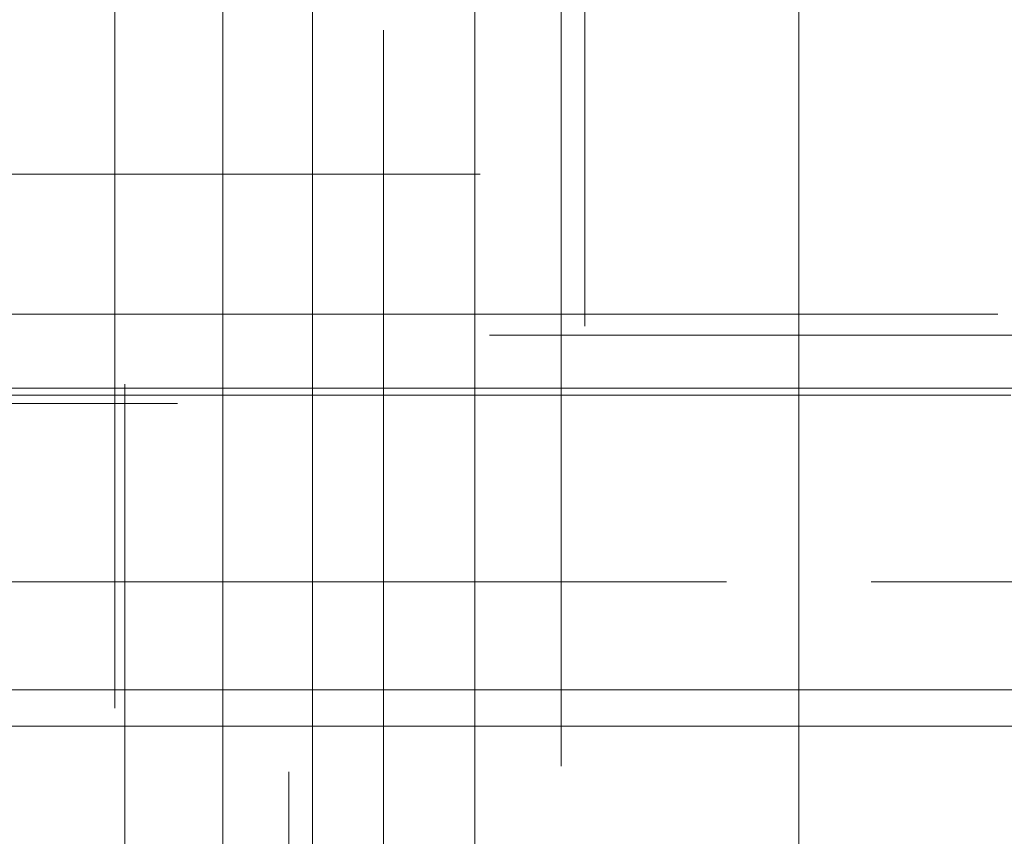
# Model space of a CAD drawing. Header units: millimetres. Extents: x -50 to 901, y -50 to 714.
# Tile 26 of 186: x -4.08 to 1.08, y -24.64 to -20.37. Entities that reach past the tile are written whole.
import ezdxf

# ---------------------------------------------------------------- set-up
doc = ezdxf.new("R2010")
doc.units = ezdxf.units.MM

# ---------------------------------------------------------------- blocks, each defined once
blk = doc.blocks.new('SW_CENTERMARKSYMBOL_0')
at = {"color": 0, "linetype": 'Continuous', "lineweight": 18}
blk.add_line((0, -10), (0, -48.6219), dxfattribs=at)
blk = doc.blocks.new('SW_CENTERMARKSYMBOL_42')
at = {"color": 0, "linetype": 'Continuous', "lineweight": 18}
for p, q in [((0, 0), (0, -5)), ((0, -5), (0, -5.9011))]:
    blk.add_line(p, q, dxfattribs=at)
blk = doc.blocks.new('SW_CENTERMARKSYMBOL_232')
at = {"color": 0, "linetype": 'Continuous', "lineweight": 18}
for p, q in [((0, 0), (0, -5)), ((0, -5), (0, -5.5549))]:
    blk.add_line(p, q, dxfattribs=at)
blk = doc.blocks.new('SW_CENTERMARKSYMBOL_265')
at = {"color": 0, "linetype": 'Continuous', "lineweight": 18}
for p, q in [((0, 0), (5, 0)), ((5, 0), (5.5209, 0))]:
    blk.add_line(p, q, dxfattribs=at)
blk = doc.blocks.new('SW_CENTERMARKSYMBOL_266')
at = {"color": 0, "linetype": 'Continuous', "lineweight": 18}
for p, q in [((0, 0), (5, 0)), ((5, 0), (5.6063, 0))]:
    blk.add_line(p, q, dxfattribs=at)
blk = doc.blocks.new('SW_CENTERMARKSYMBOL_269')
at = {"color": 0, "linetype": 'Continuous', "lineweight": 18}
for p, q in [((0, 0), (5, 0)), ((5, 0), (5.5209, 0))]:
    blk.add_line(p, q, dxfattribs=at)
blk = doc.blocks.new('SW_CENTERMARKSYMBOL_273')
at = {"color": 0, "linetype": 'Continuous', "lineweight": 18}
blk.add_line((0, 0), (0, -5), dxfattribs=at)
blk = doc.blocks.new('SW_CENTERMARKSYMBOL_274')
at = {"color": 0, "linetype": 'Continuous', "lineweight": 18}
for q in [(0, 5), (-5, 0), (0, -5), (5, 0)]:
    blk.add_line((0, 0), q, dxfattribs=at)
blk = doc.blocks.new('SW_CENTERMARKSYMBOL_275')
at = {"color": 0, "linetype": 'Continuous', "lineweight": 18}
for q in [(0, 5), (-5, 0), (0, -5), (5, 0)]:
    blk.add_line((0, 0), q, dxfattribs=at)
blk = doc.blocks.new('SW_CENTERMARKSYMBOL_276')
at = {"color": 0, "linetype": 'Continuous', "lineweight": 18}
for p, q in [((0, 5), (0, 5.6585)), ((0, 0), (0, 5))]:
    blk.add_line(p, q, dxfattribs=at)
blk = doc.blocks.new('SW_CENTERMARKSYMBOL_277')
at = {"color": 0, "linetype": 'Continuous', "lineweight": 18}
for p, q in [((0, 5), (0, 5.6585)), ((0, 0), (0, 5))]:
    blk.add_line(p, q, dxfattribs=at)
blk = doc.blocks.new('SW_CENTERMARKSYMBOL_278')
at = {"color": 0, "linetype": 'Continuous', "lineweight": 18}
blk.add_line((0, 5), (0, 5.6932), dxfattribs=at)
blk = doc.blocks.new('SW_CENTERMARKSYMBOL_279')
at = {"color": 0, "linetype": 'Continuous', "lineweight": 18}
for p, q in [((0, 0), (0, -5)), ((0, -5), (0, -5.5549))]:
    blk.add_line(p, q, dxfattribs=at)
blk = doc.blocks.new('SW_CENTERMARKSYMBOL_296')
at = {"color": 0, "linetype": 'Continuous', "lineweight": 18}
for p, q in [((0, 0), (5, 0)), ((5, 0), (5.6063, 0))]:
    blk.add_line(p, q, dxfattribs=at)
blk = doc.blocks.new('SW_CENTERMARKSYMBOL_297')
at = {"color": 0, "linetype": 'Continuous', "lineweight": 18}
blk.add_line((0, 0), (0, -5), dxfattribs=at)
blk = doc.blocks.new('SW_CENTERMARKSYMBOL_302')
at = {"color": 0, "linetype": 'Continuous', "lineweight": 18}
for p, q in [((-5, 0), (-5.6063, 0)), ((0, 0), (-5, 0))]:
    blk.add_line(p, q, dxfattribs=at)
blk = doc.blocks.new('SW_CENTERMARKSYMBOL_303')
at = {"color": 0, "linetype": 'Continuous', "lineweight": 18}
for p, q in [((-5, 0), (-5.5209, 0)), ((0, 0), (-5, 0))]:
    blk.add_line(p, q, dxfattribs=at)
blk = doc.blocks.new('SW_CENTERMARKSYMBOL_305')
at = {"color": 0, "linetype": 'Continuous', "lineweight": 18}
for p, q in [((-5, 0), (-5.5209, 0)), ((0, 0), (-5, 0))]:
    blk.add_line(p, q, dxfattribs=at)
blk = doc.blocks.new('SW_CENTERMARKSYMBOL_306')
at = {"color": 0, "linetype": 'Continuous', "lineweight": 18}
for q in [(0, 5), (-5, 0), (0, -5), (5, 0)]:
    blk.add_line((0, 0), q, dxfattribs=at)
blk = doc.blocks.new('SW_CENTERMARKSYMBOL_308')
at = {"color": 0, "linetype": 'Continuous', "lineweight": 18}
for p, q in [((0, 5), (0, 5.6585)), ((0, 0), (0, 5))]:
    blk.add_line(p, q, dxfattribs=at)
blk = doc.blocks.new('SW_CENTERMARKSYMBOL_325')
at = {"color": 0, "linetype": 'Continuous', "lineweight": 18}
for p, q in [((-5, 0), (-5.6063, 0)), ((0, 0), (-5, 0))]:
    blk.add_line(p, q, dxfattribs=at)
blk = doc.blocks.new('SW_CENTERMARKSYMBOL_563')
at = {"color": 0, "linetype": 'Continuous', "lineweight": 18}
blk.add_line((0, -10), (0, -48.6219), dxfattribs=at)
blk = doc.blocks.new('SW_CENTERMARKSYMBOL_605')
at = {"color": 0, "linetype": 'Continuous', "lineweight": 18}
for p, q in [((0, 0), (0, -5)), ((0, -5), (0, -5.9011))]:
    blk.add_line(p, q, dxfattribs=at)
blk = doc.blocks.new('SW_CENTERMARKSYMBOL_795')
at = {"color": 0, "linetype": 'Continuous', "lineweight": 18}
for p, q in [((0, 0), (0, -5)), ((0, -5), (0, -5.5549))]:
    blk.add_line(p, q, dxfattribs=at)
blk = doc.blocks.new('SW_CENTERMARKSYMBOL_828')
at = {"color": 0, "linetype": 'Continuous', "lineweight": 18}
for p, q in [((0, 0), (5, 0)), ((5, 0), (5.5209, 0))]:
    blk.add_line(p, q, dxfattribs=at)
blk = doc.blocks.new('SW_CENTERMARKSYMBOL_829')
at = {"color": 0, "linetype": 'Continuous', "lineweight": 18}
for p, q in [((0, 0), (5, 0)), ((5, 0), (5.6063, 0))]:
    blk.add_line(p, q, dxfattribs=at)
blk = doc.blocks.new('SW_CENTERMARKSYMBOL_832')
at = {"color": 0, "linetype": 'Continuous', "lineweight": 18}
for p, q in [((0, 0), (5, 0)), ((5, 0), (5.5209, 0))]:
    blk.add_line(p, q, dxfattribs=at)
blk = doc.blocks.new('SW_CENTERMARKSYMBOL_836')
at = {"color": 0, "linetype": 'Continuous', "lineweight": 18}
blk.add_line((0, 0), (0, -5), dxfattribs=at)
blk = doc.blocks.new('SW_CENTERMARKSYMBOL_837')
at = {"color": 0, "linetype": 'Continuous', "lineweight": 18}
for q in [(0, 5), (-5, 0), (0, -5), (5, 0)]:
    blk.add_line((0, 0), q, dxfattribs=at)
blk = doc.blocks.new('SW_CENTERMARKSYMBOL_838')
at = {"color": 0, "linetype": 'Continuous', "lineweight": 18}
for q in [(0, 5), (-5, 0), (0, -5), (5, 0)]:
    blk.add_line((0, 0), q, dxfattribs=at)
blk = doc.blocks.new('SW_CENTERMARKSYMBOL_839')
at = {"color": 0, "linetype": 'Continuous', "lineweight": 18}
for p, q in [((0, 5), (0, 5.6585)), ((0, 0), (0, 5))]:
    blk.add_line(p, q, dxfattribs=at)
blk = doc.blocks.new('SW_CENTERMARKSYMBOL_840')
at = {"color": 0, "linetype": 'Continuous', "lineweight": 18}
for p, q in [((0, 5), (0, 5.6585)), ((0, 0), (0, 5))]:
    blk.add_line(p, q, dxfattribs=at)
blk = doc.blocks.new('SW_CENTERMARKSYMBOL_841')
at = {"color": 0, "linetype": 'Continuous', "lineweight": 18}
blk.add_line((0, 5), (0, 5.6932), dxfattribs=at)
blk = doc.blocks.new('SW_CENTERMARKSYMBOL_842')
at = {"color": 0, "linetype": 'Continuous', "lineweight": 18}
for p, q in [((0, 0), (0, -5)), ((0, -5), (0, -5.5549))]:
    blk.add_line(p, q, dxfattribs=at)
blk = doc.blocks.new('SW_CENTERMARKSYMBOL_859')
at = {"color": 0, "linetype": 'Continuous', "lineweight": 18}
for p, q in [((0, 0), (5, 0)), ((5, 0), (5.6063, 0))]:
    blk.add_line(p, q, dxfattribs=at)
blk = doc.blocks.new('SW_CENTERMARKSYMBOL_860')
at = {"color": 0, "linetype": 'Continuous', "lineweight": 18}
blk.add_line((0, 0), (0, -5), dxfattribs=at)
blk = doc.blocks.new('SW_CENTERMARKSYMBOL_865')
at = {"color": 0, "linetype": 'Continuous', "lineweight": 18}
for p, q in [((-5, 0), (-5.6063, 0)), ((0, 0), (-5, 0))]:
    blk.add_line(p, q, dxfattribs=at)
blk = doc.blocks.new('SW_CENTERMARKSYMBOL_866')
at = {"color": 0, "linetype": 'Continuous', "lineweight": 18}
for p, q in [((-5, 0), (-5.5209, 0)), ((0, 0), (-5, 0))]:
    blk.add_line(p, q, dxfattribs=at)
blk = doc.blocks.new('SW_CENTERMARKSYMBOL_868')
at = {"color": 0, "linetype": 'Continuous', "lineweight": 18}
for p, q in [((-5, 0), (-5.5209, 0)), ((0, 0), (-5, 0))]:
    blk.add_line(p, q, dxfattribs=at)
blk = doc.blocks.new('SW_CENTERMARKSYMBOL_869')
at = {"color": 0, "linetype": 'Continuous', "lineweight": 18}
for q in [(0, 5), (-5, 0), (0, -5), (5, 0)]:
    blk.add_line((0, 0), q, dxfattribs=at)
blk = doc.blocks.new('SW_CENTERMARKSYMBOL_871')
at = {"color": 0, "linetype": 'Continuous', "lineweight": 18}
for p, q in [((0, 5), (0, 5.6585)), ((0, 0), (0, 5))]:
    blk.add_line(p, q, dxfattribs=at)
blk = doc.blocks.new('SW_CENTERMARKSYMBOL_888')
at = {"color": 0, "linetype": 'Continuous', "lineweight": 18}
for p, q in [((-5, 0), (-5.6063, 0)), ((0, 0), (-5, 0))]:
    blk.add_line(p, q, dxfattribs=at)
blk = doc.blocks.new('SW_CENTERMARKSYMBOL_1126')
at = {"color": 0, "linetype": 'Continuous', "lineweight": 18}
blk.add_line((0, -10), (0, -48.6219), dxfattribs=at)
blk = doc.blocks.new('SW_CENTERMARKSYMBOL_1168')
at = {"color": 0, "linetype": 'Continuous', "lineweight": 18}
for p, q in [((0, 0), (0, -5)), ((0, -5), (0, -5.9011))]:
    blk.add_line(p, q, dxfattribs=at)
blk = doc.blocks.new('SW_CENTERMARKSYMBOL_1358')
at = {"color": 0, "linetype": 'Continuous', "lineweight": 18}
for p, q in [((0, 0), (0, -5)), ((0, -5), (0, -5.5549))]:
    blk.add_line(p, q, dxfattribs=at)
blk = doc.blocks.new('SW_CENTERMARKSYMBOL_1391')
at = {"color": 0, "linetype": 'Continuous', "lineweight": 18}
for p, q in [((0, 0), (5, 0)), ((5, 0), (5.5209, 0))]:
    blk.add_line(p, q, dxfattribs=at)
blk = doc.blocks.new('SW_CENTERMARKSYMBOL_1392')
at = {"color": 0, "linetype": 'Continuous', "lineweight": 18}
for p, q in [((0, 0), (5, 0)), ((5, 0), (5.6063, 0))]:
    blk.add_line(p, q, dxfattribs=at)
blk = doc.blocks.new('SW_CENTERMARKSYMBOL_1395')
at = {"color": 0, "linetype": 'Continuous', "lineweight": 18}
for p, q in [((0, 0), (5, 0)), ((5, 0), (5.5209, 0))]:
    blk.add_line(p, q, dxfattribs=at)
blk = doc.blocks.new('SW_CENTERMARKSYMBOL_1399')
at = {"color": 0, "linetype": 'Continuous', "lineweight": 18}
blk.add_line((0, 0), (0, -5), dxfattribs=at)
blk = doc.blocks.new('SW_CENTERMARKSYMBOL_1400')
at = {"color": 0, "linetype": 'Continuous', "lineweight": 18}
for q in [(0, 5), (-5, 0), (0, -5), (5, 0)]:
    blk.add_line((0, 0), q, dxfattribs=at)
blk = doc.blocks.new('SW_CENTERMARKSYMBOL_1401')
at = {"color": 0, "linetype": 'Continuous', "lineweight": 18}
for q in [(0, 5), (-5, 0), (0, -5), (5, 0)]:
    blk.add_line((0, 0), q, dxfattribs=at)
blk = doc.blocks.new('SW_CENTERMARKSYMBOL_1402')
at = {"color": 0, "linetype": 'Continuous', "lineweight": 18}
for p, q in [((0, 5), (0, 5.6585)), ((0, 0), (0, 5))]:
    blk.add_line(p, q, dxfattribs=at)
blk = doc.blocks.new('SW_CENTERMARKSYMBOL_1403')
at = {"color": 0, "linetype": 'Continuous', "lineweight": 18}
for p, q in [((0, 5), (0, 5.6585)), ((0, 0), (0, 5))]:
    blk.add_line(p, q, dxfattribs=at)
blk = doc.blocks.new('SW_CENTERMARKSYMBOL_1404')
at = {"color": 0, "linetype": 'Continuous', "lineweight": 18}
blk.add_line((0, 5), (0, 5.6932), dxfattribs=at)
blk = doc.blocks.new('SW_CENTERMARKSYMBOL_1405')
at = {"color": 0, "linetype": 'Continuous', "lineweight": 18}
for p, q in [((0, 0), (0, -5)), ((0, -5), (0, -5.5549))]:
    blk.add_line(p, q, dxfattribs=at)
blk = doc.blocks.new('SW_CENTERMARKSYMBOL_1422')
at = {"color": 0, "linetype": 'Continuous', "lineweight": 18}
for p, q in [((0, 0), (5, 0)), ((5, 0), (5.6063, 0))]:
    blk.add_line(p, q, dxfattribs=at)
blk = doc.blocks.new('SW_CENTERMARKSYMBOL_1423')
at = {"color": 0, "linetype": 'Continuous', "lineweight": 18}
blk.add_line((0, 0), (0, -5), dxfattribs=at)
blk = doc.blocks.new('SW_CENTERMARKSYMBOL_1428')
at = {"color": 0, "linetype": 'Continuous', "lineweight": 18}
for p, q in [((-5, 0), (-5.6063, 0)), ((0, 0), (-5, 0))]:
    blk.add_line(p, q, dxfattribs=at)
blk = doc.blocks.new('SW_CENTERMARKSYMBOL_1429')
at = {"color": 0, "linetype": 'Continuous', "lineweight": 18}
for p, q in [((-5, 0), (-5.5209, 0)), ((0, 0), (-5, 0))]:
    blk.add_line(p, q, dxfattribs=at)
blk = doc.blocks.new('SW_CENTERMARKSYMBOL_1431')
at = {"color": 0, "linetype": 'Continuous', "lineweight": 18}
for p, q in [((-5, 0), (-5.5209, 0)), ((0, 0), (-5, 0))]:
    blk.add_line(p, q, dxfattribs=at)
blk = doc.blocks.new('SW_CENTERMARKSYMBOL_1432')
at = {"color": 0, "linetype": 'Continuous', "lineweight": 18}
for q in [(0, 5), (-5, 0), (0, -5), (5, 0)]:
    blk.add_line((0, 0), q, dxfattribs=at)
blk = doc.blocks.new('SW_CENTERMARKSYMBOL_1434')
at = {"color": 0, "linetype": 'Continuous', "lineweight": 18}
for p, q in [((0, 5), (0, 5.6585)), ((0, 0), (0, 5))]:
    blk.add_line(p, q, dxfattribs=at)
blk = doc.blocks.new('SW_CENTERMARKSYMBOL_1451')
at = {"color": 0, "linetype": 'Continuous', "lineweight": 18}
for p, q in [((-5, 0), (-5.6063, 0)), ((0, 0), (-5, 0))]:
    blk.add_line(p, q, dxfattribs=at)
blk = doc.blocks.new('SW_CENTERMARKSYMBOL_1689')
at = {"color": 0, "linetype": 'Continuous', "lineweight": 18}
blk.add_line((0, -10), (0, -48.6219), dxfattribs=at)
blk = doc.blocks.new('SW_CENTERMARKSYMBOL_1731')
at = {"color": 0, "linetype": 'Continuous', "lineweight": 18}
for p, q in [((0, 0), (0, -5)), ((0, -5), (0, -5.9011))]:
    blk.add_line(p, q, dxfattribs=at)
blk = doc.blocks.new('SW_CENTERMARKSYMBOL_1921')
at = {"color": 0, "linetype": 'Continuous', "lineweight": 18}
for p, q in [((0, 0), (0, -5)), ((0, -5), (0, -5.5549))]:
    blk.add_line(p, q, dxfattribs=at)
blk = doc.blocks.new('SW_CENTERMARKSYMBOL_1954')
at = {"color": 0, "linetype": 'Continuous', "lineweight": 18}
for p, q in [((0, 0), (5, 0)), ((5, 0), (5.5209, 0))]:
    blk.add_line(p, q, dxfattribs=at)
blk = doc.blocks.new('SW_CENTERMARKSYMBOL_1955')
at = {"color": 0, "linetype": 'Continuous', "lineweight": 18}
for p, q in [((0, 0), (5, 0)), ((5, 0), (5.6063, 0))]:
    blk.add_line(p, q, dxfattribs=at)
blk = doc.blocks.new('SW_CENTERMARKSYMBOL_1958')
at = {"color": 0, "linetype": 'Continuous', "lineweight": 18}
for p, q in [((0, 0), (5, 0)), ((5, 0), (5.5209, 0))]:
    blk.add_line(p, q, dxfattribs=at)
blk = doc.blocks.new('SW_CENTERMARKSYMBOL_1962')
at = {"color": 0, "linetype": 'Continuous', "lineweight": 18}
blk.add_line((0, 0), (0, -5), dxfattribs=at)
blk = doc.blocks.new('SW_CENTERMARKSYMBOL_1963')
at = {"color": 0, "linetype": 'Continuous', "lineweight": 18}
for q in [(0, 5), (-5, 0), (0, -5), (5, 0)]:
    blk.add_line((0, 0), q, dxfattribs=at)
blk = doc.blocks.new('SW_CENTERMARKSYMBOL_1964')
at = {"color": 0, "linetype": 'Continuous', "lineweight": 18}
for q in [(0, 5), (-5, 0), (0, -5), (5, 0)]:
    blk.add_line((0, 0), q, dxfattribs=at)
blk = doc.blocks.new('SW_CENTERMARKSYMBOL_1965')
at = {"color": 0, "linetype": 'Continuous', "lineweight": 18}
for p, q in [((0, 5), (0, 5.6585)), ((0, 0), (0, 5))]:
    blk.add_line(p, q, dxfattribs=at)
blk = doc.blocks.new('SW_CENTERMARKSYMBOL_1966')
at = {"color": 0, "linetype": 'Continuous', "lineweight": 18}
for p, q in [((0, 5), (0, 5.6585)), ((0, 0), (0, 5))]:
    blk.add_line(p, q, dxfattribs=at)
blk = doc.blocks.new('SW_CENTERMARKSYMBOL_1967')
at = {"color": 0, "linetype": 'Continuous', "lineweight": 18}
blk.add_line((0, 5), (0, 5.6932), dxfattribs=at)
blk = doc.blocks.new('SW_CENTERMARKSYMBOL_1968')
at = {"color": 0, "linetype": 'Continuous', "lineweight": 18}
for p, q in [((0, 0), (0, -5)), ((0, -5), (0, -5.5549))]:
    blk.add_line(p, q, dxfattribs=at)
blk = doc.blocks.new('SW_CENTERMARKSYMBOL_1985')
at = {"color": 0, "linetype": 'Continuous', "lineweight": 18}
for p, q in [((0, 0), (5, 0)), ((5, 0), (5.6063, 0))]:
    blk.add_line(p, q, dxfattribs=at)
blk = doc.blocks.new('SW_CENTERMARKSYMBOL_1986')
at = {"color": 0, "linetype": 'Continuous', "lineweight": 18}
blk.add_line((0, 0), (0, -5), dxfattribs=at)
blk = doc.blocks.new('SW_CENTERMARKSYMBOL_1991')
at = {"color": 0, "linetype": 'Continuous', "lineweight": 18}
for p, q in [((-5, 0), (-5.6063, 0)), ((0, 0), (-5, 0))]:
    blk.add_line(p, q, dxfattribs=at)
blk = doc.blocks.new('SW_CENTERMARKSYMBOL_1992')
at = {"color": 0, "linetype": 'Continuous', "lineweight": 18}
for p, q in [((-5, 0), (-5.5209, 0)), ((0, 0), (-5, 0))]:
    blk.add_line(p, q, dxfattribs=at)
blk = doc.blocks.new('SW_CENTERMARKSYMBOL_1994')
at = {"color": 0, "linetype": 'Continuous', "lineweight": 18}
for p, q in [((-5, 0), (-5.5209, 0)), ((0, 0), (-5, 0))]:
    blk.add_line(p, q, dxfattribs=at)
blk = doc.blocks.new('SW_CENTERMARKSYMBOL_1995')
at = {"color": 0, "linetype": 'Continuous', "lineweight": 18}
for q in [(0, 5), (-5, 0), (0, -5), (5, 0)]:
    blk.add_line((0, 0), q, dxfattribs=at)
blk = doc.blocks.new('SW_CENTERMARKSYMBOL_1997')
at = {"color": 0, "linetype": 'Continuous', "lineweight": 18}
for p, q in [((0, 5), (0, 5.6585)), ((0, 0), (0, 5))]:
    blk.add_line(p, q, dxfattribs=at)
blk = doc.blocks.new('SW_CENTERMARKSYMBOL_2014')
at = {"color": 0, "linetype": 'Continuous', "lineweight": 18}
for p, q in [((-5, 0), (-5.6063, 0)), ((0, 0), (-5, 0))]:
    blk.add_line(p, q, dxfattribs=at)
blk = doc.blocks.new('SW_CENTERMARKSYMBOL_2252')
at = {"color": 0, "linetype": 'Continuous', "lineweight": 18}
blk.add_line((0, -10), (0, -48.6219), dxfattribs=at)
blk = doc.blocks.new('SW_CENTERMARKSYMBOL_2294')
at = {"color": 0, "linetype": 'Continuous', "lineweight": 18}
for p, q in [((0, 0), (0, -5)), ((0, -5), (0, -5.9011))]:
    blk.add_line(p, q, dxfattribs=at)
blk = doc.blocks.new('SW_CENTERMARKSYMBOL_2484')
at = {"color": 0, "linetype": 'Continuous', "lineweight": 18}
for p, q in [((0, 0), (0, -5)), ((0, -5), (0, -5.5549))]:
    blk.add_line(p, q, dxfattribs=at)
blk = doc.blocks.new('SW_CENTERMARKSYMBOL_2517')
at = {"color": 0, "linetype": 'Continuous', "lineweight": 18}
for p, q in [((0, 0), (5, 0)), ((5, 0), (5.5209, 0))]:
    blk.add_line(p, q, dxfattribs=at)
blk = doc.blocks.new('SW_CENTERMARKSYMBOL_2518')
at = {"color": 0, "linetype": 'Continuous', "lineweight": 18}
for p, q in [((0, 0), (5, 0)), ((5, 0), (5.6063, 0))]:
    blk.add_line(p, q, dxfattribs=at)
blk = doc.blocks.new('SW_CENTERMARKSYMBOL_2521')
at = {"color": 0, "linetype": 'Continuous', "lineweight": 18}
for p, q in [((0, 0), (5, 0)), ((5, 0), (5.5209, 0))]:
    blk.add_line(p, q, dxfattribs=at)
blk = doc.blocks.new('SW_CENTERMARKSYMBOL_2525')
at = {"color": 0, "linetype": 'Continuous', "lineweight": 18}
blk.add_line((0, 0), (0, -5), dxfattribs=at)
blk = doc.blocks.new('SW_CENTERMARKSYMBOL_2526')
at = {"color": 0, "linetype": 'Continuous', "lineweight": 18}
for q in [(0, 5), (-5, 0), (0, -5), (5, 0)]:
    blk.add_line((0, 0), q, dxfattribs=at)
blk = doc.blocks.new('SW_CENTERMARKSYMBOL_2527')
at = {"color": 0, "linetype": 'Continuous', "lineweight": 18}
for q in [(0, 5), (-5, 0), (0, -5), (5, 0)]:
    blk.add_line((0, 0), q, dxfattribs=at)
blk = doc.blocks.new('SW_CENTERMARKSYMBOL_2528')
at = {"color": 0, "linetype": 'Continuous', "lineweight": 18}
for p, q in [((0, 5), (0, 5.6585)), ((0, 0), (0, 5))]:
    blk.add_line(p, q, dxfattribs=at)
blk = doc.blocks.new('SW_CENTERMARKSYMBOL_2529')
at = {"color": 0, "linetype": 'Continuous', "lineweight": 18}
for p, q in [((0, 5), (0, 5.6585)), ((0, 0), (0, 5))]:
    blk.add_line(p, q, dxfattribs=at)
blk = doc.blocks.new('SW_CENTERMARKSYMBOL_2530')
at = {"color": 0, "linetype": 'Continuous', "lineweight": 18}
blk.add_line((0, 5), (0, 5.6932), dxfattribs=at)
blk = doc.blocks.new('SW_CENTERMARKSYMBOL_2531')
at = {"color": 0, "linetype": 'Continuous', "lineweight": 18}
for p, q in [((0, 0), (0, -5)), ((0, -5), (0, -5.5549))]:
    blk.add_line(p, q, dxfattribs=at)
blk = doc.blocks.new('SW_CENTERMARKSYMBOL_2548')
at = {"color": 0, "linetype": 'Continuous', "lineweight": 18}
for p, q in [((0, 0), (5, 0)), ((5, 0), (5.6063, 0))]:
    blk.add_line(p, q, dxfattribs=at)
blk = doc.blocks.new('SW_CENTERMARKSYMBOL_2549')
at = {"color": 0, "linetype": 'Continuous', "lineweight": 18}
blk.add_line((0, 0), (0, -5), dxfattribs=at)
blk = doc.blocks.new('SW_CENTERMARKSYMBOL_2554')
at = {"color": 0, "linetype": 'Continuous', "lineweight": 18}
for p, q in [((-5, 0), (-5.6063, 0)), ((0, 0), (-5, 0))]:
    blk.add_line(p, q, dxfattribs=at)
blk = doc.blocks.new('SW_CENTERMARKSYMBOL_2555')
at = {"color": 0, "linetype": 'Continuous', "lineweight": 18}
for p, q in [((-5, 0), (-5.5209, 0)), ((0, 0), (-5, 0))]:
    blk.add_line(p, q, dxfattribs=at)
blk = doc.blocks.new('SW_CENTERMARKSYMBOL_2557')
at = {"color": 0, "linetype": 'Continuous', "lineweight": 18}
for p, q in [((-5, 0), (-5.5209, 0)), ((0, 0), (-5, 0))]:
    blk.add_line(p, q, dxfattribs=at)
blk = doc.blocks.new('SW_CENTERMARKSYMBOL_2558')
at = {"color": 0, "linetype": 'Continuous', "lineweight": 18}
for q in [(0, 5), (-5, 0), (0, -5), (5, 0)]:
    blk.add_line((0, 0), q, dxfattribs=at)
blk = doc.blocks.new('SW_CENTERMARKSYMBOL_2560')
at = {"color": 0, "linetype": 'Continuous', "lineweight": 18}
for p, q in [((0, 5), (0, 5.6585)), ((0, 0), (0, 5))]:
    blk.add_line(p, q, dxfattribs=at)
blk = doc.blocks.new('SW_CENTERMARKSYMBOL_2577')
at = {"color": 0, "linetype": 'Continuous', "lineweight": 18}
for p, q in [((-5, 0), (-5.6063, 0)), ((0, 0), (-5, 0))]:
    blk.add_line(p, q, dxfattribs=at)

msp = doc.modelspace()

# ---------------------------------------------------------------- linework, layer by layer
at = {"color": 7, "linetype": 'Continuous', "lineweight": 25}
for radius in [45, 45, 45, 45, 45, 43.8964, 43.8964, 43.8964, 43.8964, 43.8964, 43.6219, 43.6219, 43.6219, 43.6219, 43.6219, 42.2814, 42.2814, 42.2814, 42.2814, 42.2814, 35.2814, 35.2814, 35.2814, 35.2814, 35.2814, 33.2814, 33.2814, 33.2814, 33.2814, 33.2814]:
    msp.add_circle((0, 0), radius, dxfattribs=at)
msp.add_arc((0, 0), 50, 184.01152, 265.98848, dxfattribs=at)
msp.add_arc((0, 0), 50, 184.01152, 265.98848, dxfattribs=at)
msp.add_arc((0, 0), 50, 184.01152, 265.98848, dxfattribs=at)
msp.add_arc((0, 0), 50, 184.01152, 265.98848, dxfattribs=at)
msp.add_arc((0, 0), 50, 184.01152, 265.98848, dxfattribs=at)

# ---------------------------------------------------------------- block references
at = {"color": 7, "linetype": 'Continuous', "lineweight": 18}
for name, p in [('SW_CENTERMARKSYMBOL_0', (0, 0)), ('SW_CENTERMARKSYMBOL_563', (0, 0)), ('SW_CENTERMARKSYMBOL_1126', (0, 0)), ('SW_CENTERMARKSYMBOL_1689', (0, 0)), ('SW_CENTERMARKSYMBOL_2252', (0, 0)), ('SW_CENTERMARKSYMBOL_42', (-1.1195, -16.071)), ('SW_CENTERMARKSYMBOL_605', (-1.1195, -16.071)), ('SW_CENTERMARKSYMBOL_1168', (-1.1195, -16.071)), ('SW_CENTERMARKSYMBOL_1731', (-1.1195, -16.071)), ('SW_CENTERMARKSYMBOL_2294', (-1.1195, -16.071)), ('SW_CENTERMARKSYMBOL_279', (-3.5815, -18.4183)), ('SW_CENTERMARKSYMBOL_842', (-3.5815, -18.4183)), ('SW_CENTERMARKSYMBOL_1405', (-3.5815, -18.4183)), ('SW_CENTERMARKSYMBOL_1968', (-3.5815, -18.4183)), ('SW_CENTERMARKSYMBOL_2531', (-3.5815, -18.4183)), ('SW_CENTERMARKSYMBOL_232', (-1.2448, -18.722)), ('SW_CENTERMARKSYMBOL_795', (-1.2448, -18.722)), ('SW_CENTERMARKSYMBOL_1358', (-1.2448, -18.722)), ('SW_CENTERMARKSYMBOL_1921', (-1.2448, -18.722)), ('SW_CENTERMARKSYMBOL_2484', (-1.2448, -18.722)), ('SW_CENTERMARKSYMBOL_273', (-2.5458, -20.152)), ('SW_CENTERMARKSYMBOL_836', (-2.5458, -20.152)), ('SW_CENTERMARKSYMBOL_1399', (-2.5458, -20.152)), ('SW_CENTERMARKSYMBOL_1962', (-2.5458, -20.152)), ('SW_CENTERMARKSYMBOL_2525', (-2.5458, -20.152)), ('SW_CENTERMARKSYMBOL_297', (0, -20.3121)), ('SW_CENTERMARKSYMBOL_860', (0, -20.3121)), ('SW_CENTERMARKSYMBOL_1423', (0, -20.3121)), ('SW_CENTERMARKSYMBOL_1986', (0, -20.3121)), ('SW_CENTERMARKSYMBOL_2549', (0, -20.3121)), ('SW_CENTERMARKSYMBOL_269', (-7.1885, -21.1754)), ('SW_CENTERMARKSYMBOL_832', (-7.1885, -21.1754)), ('SW_CENTERMARKSYMBOL_1395', (-7.1885, -21.1754)), ('SW_CENTERMARKSYMBOL_1958', (-7.1885, -21.1754)), ('SW_CENTERMARKSYMBOL_2521', (-7.1885, -21.1754)), ('SW_CENTERMARKSYMBOL_265', (-4.4778, -21.9093)), ('SW_CENTERMARKSYMBOL_828', (-4.4778, -21.9093)), ('SW_CENTERMARKSYMBOL_1391', (-4.4778, -21.9093)), ('SW_CENTERMARKSYMBOL_1954', (-4.4778, -21.9093)), ('SW_CENTERMARKSYMBOL_2517', (-4.4778, -21.9093)), ('SW_CENTERMARKSYMBOL_303', (3.902, -22.0192)), ('SW_CENTERMARKSYMBOL_866', (3.902, -22.0192)), ('SW_CENTERMARKSYMBOL_1429', (3.902, -22.0192)), ('SW_CENTERMARKSYMBOL_1992', (3.902, -22.0192)), ('SW_CENTERMARKSYMBOL_2555', (3.902, -22.0192)), ('SW_CENTERMARKSYMBOL_296', (-8.8599, -22.3775)), ('SW_CENTERMARKSYMBOL_859', (-8.8599, -22.3775)), ('SW_CENTERMARKSYMBOL_1422', (-8.8599, -22.3775)), ('SW_CENTERMARKSYMBOL_1985', (-8.8599, -22.3775)), ('SW_CENTERMARKSYMBOL_2548', (-8.8599, -22.3775)), ('SW_CENTERMARKSYMBOL_274', (-1.6966, -22.2978)), ('SW_CENTERMARKSYMBOL_837', (-1.6966, -22.2978)), ('SW_CENTERMARKSYMBOL_1400', (-1.6966, -22.2978)), ('SW_CENTERMARKSYMBOL_1963', (-1.6966, -22.2978)), ('SW_CENTERMARKSYMBOL_2526', (-1.6966, -22.2978)), ('SW_CENTERMARKSYMBOL_305', (1.1115, -22.3346)), ('SW_CENTERMARKSYMBOL_868', (1.1115, -22.3346)), ('SW_CENTERMARKSYMBOL_1431', (1.1115, -22.3346)), ('SW_CENTERMARKSYMBOL_1994', (1.1115, -22.3346)), ('SW_CENTERMARKSYMBOL_2557', (1.1115, -22.3346)), ('SW_CENTERMARKSYMBOL_266', (-5.9854, -23.3115)), ('SW_CENTERMARKSYMBOL_829', (-5.9854, -23.3115)), ('SW_CENTERMARKSYMBOL_1392', (-5.9854, -23.3115)), ('SW_CENTERMARKSYMBOL_1955', (-5.9854, -23.3115)), ('SW_CENTERMARKSYMBOL_2518', (-5.9854, -23.3115)), ('SW_CENTERMARKSYMBOL_325', (5.9854, -23.3115)), ('SW_CENTERMARKSYMBOL_888', (5.9854, -23.3115)), ('SW_CENTERMARKSYMBOL_1451', (5.9854, -23.3115)), ('SW_CENTERMARKSYMBOL_2014', (5.9854, -23.3115)), ('SW_CENTERMARKSYMBOL_2577', (5.9854, -23.3115)), ('SW_CENTERMARKSYMBOL_275', (-3.0165, -23.8778)), ('SW_CENTERMARKSYMBOL_838', (-3.0165, -23.8778)), ('SW_CENTERMARKSYMBOL_1401', (-3.0165, -23.8778)), ('SW_CENTERMARKSYMBOL_1964', (-3.0165, -23.8778)), ('SW_CENTERMARKSYMBOL_2527', (-3.0165, -23.8778)), ('SW_CENTERMARKSYMBOL_302', (3.0165, -23.8778)), ('SW_CENTERMARKSYMBOL_865', (3.0165, -23.8778)), ('SW_CENTERMARKSYMBOL_1428', (3.0165, -23.8778)), ('SW_CENTERMARKSYMBOL_1991', (3.0165, -23.8778)), ('SW_CENTERMARKSYMBOL_2554', (3.0165, -23.8778)), ('SW_CENTERMARKSYMBOL_306', (0, -24.0676)), ('SW_CENTERMARKSYMBOL_869', (0, -24.0676)), ('SW_CENTERMARKSYMBOL_1432', (0, -24.0676)), ('SW_CENTERMARKSYMBOL_1995', (0, -24.0676)), ('SW_CENTERMARKSYMBOL_2558', (0, -24.0676)), ('SW_CENTERMARKSYMBOL_276', (-2.1744, -26.0803)), ('SW_CENTERMARKSYMBOL_839', (-2.1744, -26.0803)), ('SW_CENTERMARKSYMBOL_1402', (-2.1744, -26.0803)), ('SW_CENTERMARKSYMBOL_1965', (-2.1744, -26.0803)), ('SW_CENTERMARKSYMBOL_2528', (-2.1744, -26.0803)), ('SW_CENTERMARKSYMBOL_277', (-3.5291, -27.9354)), ('SW_CENTERMARKSYMBOL_840', (-3.5291, -27.9354)), ('SW_CENTERMARKSYMBOL_1403', (-3.5291, -27.9354)), ('SW_CENTERMARKSYMBOL_1966', (-3.5291, -27.9354)), ('SW_CENTERMARKSYMBOL_2529', (-3.5291, -27.9354)), ('SW_CENTERMARKSYMBOL_308', (0, -28.1574)), ('SW_CENTERMARKSYMBOL_871', (0, -28.1574)), ('SW_CENTERMARKSYMBOL_1434', (0, -28.1574)), ('SW_CENTERMARKSYMBOL_1997', (0, -28.1574)), ('SW_CENTERMARKSYMBOL_2560', (0, -28.1574)), ('SW_CENTERMARKSYMBOL_278', (-2.6696, -30.0003)), ('SW_CENTERMARKSYMBOL_841', (-2.6696, -30.0003)), ('SW_CENTERMARKSYMBOL_1404', (-2.6696, -30.0003)), ('SW_CENTERMARKSYMBOL_1967', (-2.6696, -30.0003)), ('SW_CENTERMARKSYMBOL_2530', (-2.6696, -30.0003))]:
    msp.add_blockref(name, p, dxfattribs=at)

doc.saveas('drawing.dxf')
